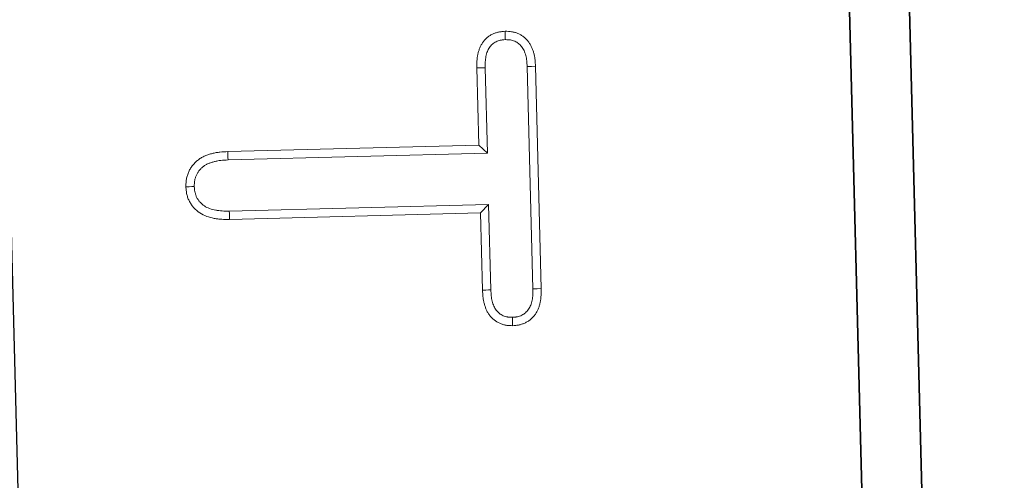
# Model space of a CAD drawing. Header units: metres. Extents: x 232680 to 233262, y 554200 to 554550.
# Tile 235 of 254: x 232761.0494 to 232761.1311, y 554483.767 to 554483.8052. Entities that reach past the tile are written whole.
import ezdxf

# ---------------------------------------------------------------- set-up
doc = ezdxf.new("R2010")
doc.units = ezdxf.units.M
for name, color, linetype, lineweight in [('ACO constructie 035', 7, 'Continuous', 35), ('ACO tekst', 251, 'Continuous', 9), ('N-WE-VH-VERHARDING_ASFALT_TUSSENLAAG_1-GD', 7, 'Continuous', 25), ('N-WE-VH-VERHARDING_ASFALT_TUSSENLAAG_2-GD', 7, 'Continuous', 25)]:
    doc.layers.add(name, color=color, linetype=linetype, lineweight=lineweight)

# ---------------------------------------------------------------- blocks, each defined once
blk = doc.blocks.new('KT 500-640 (doorsnede)')
at = {"layer": 'ACO constructie 035'}
blk.add_line((1, 0), (0, 0), dxfattribs=at)
at = {"layer": 'ACO tekst'}
for p, q in [((0.83334, -0.031125), (0.851779, -0.031125)), ((0.83335, -0.031818), (0.851771, -0.031818)), ((0.840443, -0.035307), (0.833348, -0.035307)), ((0.840443, -0.035307), (0.83975, -0.036)), ((0.840443, -0.056828), (0.840443, -0.035307)), ((0.844682, -0.035307), (0.844682, -0.056827)), ((0.844682, -0.035307), (0.845375, -0.036)), ((0.85177, -0.035307), (0.844682, -0.035307)), ((0.83975, -0.036), (0.83334, -0.036)), ((0.83975, -0.056836), (0.83975, -0.036)), ((0.845375, -0.036), (0.845375, -0.056836)), ((0.851779, -0.036), (0.845375, -0.036))]:
    blk.add_line(p, q, dxfattribs=at)
at = {"layer": 'ACO tekst', "flags": 128}
for points in [[(0.83335, -0.031818), (0.833345, -0.031471), (0.83334, -0.031125)], [(0.851771, -0.031818), (0.851775, -0.031471), (0.851779, -0.031125)], [(0.854092, -0.033573), (0.854438, -0.033574), (0.854785, -0.033574)], [(0.833348, -0.035307), (0.833346, -0.035515), (0.833343, -0.035723), (0.83334, -0.036)], [(0.85177, -0.035307), (0.851773, -0.035515), (0.851776, -0.035723), (0.851779, -0.036)], [(0.840443, -0.056828), (0.840235, -0.05683), (0.840027, -0.056833), (0.83975, -0.056836)], [(0.844682, -0.056827), (0.84489, -0.05683), (0.845098, -0.056833), (0.845375, -0.056836)], [(0.842579, -0.059682), (0.842579, -0.05989), (0.842579, -0.060098), (0.84258, -0.060375)]]:
    blk.add_lwpolyline(points, dxfattribs=at)
at = {"layer": 'ACO tekst'}
for points, knots in [([(0.830375, -0.033574), (0.830383, -0.033392), (0.83039, -0.03321), (0.830439, -0.032943), (0.830461, -0.032855), (0.830516, -0.032681), (0.830549, -0.032596), (0.830624, -0.03243), (0.830667, -0.032349), (0.830761, -0.032194), (0.830814, -0.03212), (0.830929, -0.03198), (0.830992, -0.031913), (0.831125, -0.031789), (0.831195, -0.031731), (0.831342, -0.031623), (0.831418, -0.031573), (0.831576, -0.031483), (0.831657, -0.031443), (0.831824, -0.031371), (0.831909, -0.03134), (0.832083, -0.031284), (0.83217, -0.031259), (0.832347, -0.031217), (0.832436, -0.031199), (0.832615, -0.031171), (0.832706, -0.03116), (0.832976, -0.031136), (0.833158, -0.03113), (0.83334, -0.031125)], [0, 0, 0, 0, 0.125, 0.125, 0.1875, 0.1875, 0.25, 0.25, 0.3125, 0.3125, 0.375, 0.375, 0.4375, 0.4375, 0.5, 0.5, 0.5625, 0.5625, 0.625, 0.625, 0.6875, 0.6875, 0.75, 0.75, 0.8125, 0.8125, 0.875, 0.875, 1, 1, 1, 1]), ([(0.831069, -0.033571), (0.831076, -0.033403), (0.831084, -0.033265), (0.831115, -0.033098), (0.83113, -0.033038), (0.831168, -0.032918), (0.831191, -0.032857), (0.831245, -0.03274), (0.831274, -0.032684), (0.831336, -0.032582), (0.831369, -0.032536), (0.831444, -0.032445), (0.831486, -0.0324), (0.831578, -0.032314), (0.831628, -0.032273), (0.831731, -0.032197), (0.831785, -0.032162), (0.831895, -0.032098), (0.831953, -0.03207), (0.832076, -0.032017), (0.832141, -0.031993), (0.832277, -0.031949), (0.832348, -0.031929), (0.83249, -0.031895), (0.832562, -0.031881), (0.832708, -0.031857), (0.83278, -0.031849), (0.833008, -0.031829), (0.833172, -0.031823), (0.83335, -0.031818)], [0.0074473, 0.0074473, 0.0074473, 0.0074473, 0.125, 0.125, 0.1875, 0.1875, 0.25, 0.25, 0.3125, 0.3125, 0.375, 0.375, 0.4375, 0.4375, 0.5, 0.5, 0.5625, 0.5625, 0.625, 0.625, 0.6875, 0.6875, 0.75, 0.75, 0.8125, 0.8125, 0.875, 0.875, 0.9976437, 0.9976437, 0.9976437, 0.9976437]), ([(0.851771, -0.031818), (0.85195, -0.031822), (0.852118, -0.031827), (0.852349, -0.031846), (0.852423, -0.031854), (0.85257, -0.031877), (0.852643, -0.031891), (0.852788, -0.031924), (0.852861, -0.031943), (0.853002, -0.031987), (0.853068, -0.03201), (0.853192, -0.032061), (0.853248, -0.032089), (0.853353, -0.032148), (0.853405, -0.032182), (0.853509, -0.032259), (0.85356, -0.032303), (0.853657, -0.032394), (0.853701, -0.03244), (0.85378, -0.032534), (0.853814, -0.03258), (0.853877, -0.032682), (0.853907, -0.032737), (0.853962, -0.032855), (0.853986, -0.032918), (0.854026, -0.03304), (0.854042, -0.0331), (0.854059, -0.033188), (0.854064, -0.033218), (0.854072, -0.033284), (0.854076, -0.033319), (0.854084, -0.033422), (0.854088, -0.033494), (0.854092, -0.033573)], [0.0019917, 0.0019917, 0.0019917, 0.0019917, 0.125, 0.125, 0.1875, 0.1875, 0.25, 0.25, 0.3125, 0.3125, 0.375, 0.375, 0.4375, 0.4375, 0.5, 0.5, 0.5625, 0.5625, 0.625, 0.625, 0.6875, 0.6875, 0.75, 0.75, 0.8125, 0.8125, 0.875, 0.875, 0.90625, 0.90625, 0.9375, 0.9375, 0.9924284, 0.9924284, 0.9924284, 0.9924284]), ([(0.851779, -0.031125), (0.851963, -0.03113), (0.852146, -0.031134), (0.852419, -0.031157), (0.85251, -0.031167), (0.852691, -0.031194), (0.852781, -0.031211), (0.85296, -0.031252), (0.853048, -0.031276), (0.853224, -0.03133), (0.85331, -0.031361), (0.85348, -0.031431), (0.853562, -0.03147), (0.853722, -0.03156), (0.853798, -0.031611), (0.853945, -0.031721), (0.854015, -0.03178), (0.85415, -0.031905), (0.854213, -0.031972), (0.854331, -0.032112), (0.854385, -0.032186), (0.854482, -0.032342), (0.854525, -0.032423), (0.854602, -0.032589), (0.854636, -0.032675), (0.854693, -0.032849), (0.854716, -0.032938), (0.854742, -0.033073), (0.854749, -0.033118), (0.854761, -0.033208), (0.854765, -0.033254), (0.854777, -0.033391), (0.854781, -0.033483), (0.854785, -0.033574)], [0, 0, 0, 0, 0.125, 0.125, 0.1875, 0.1875, 0.25, 0.25, 0.3125, 0.3125, 0.375, 0.375, 0.4375, 0.4375, 0.5, 0.5, 0.5625, 0.5625, 0.625, 0.625, 0.6875, 0.6875, 0.75, 0.75, 0.8125, 0.8125, 0.875, 0.875, 0.90625, 0.90625, 0.9375, 0.9375, 1, 1, 1, 1]), ([(0.831069, -0.033571), (0.830953, -0.033571), (0.830837, -0.033572), (0.830722, -0.033572), (0.830606, -0.033573), (0.830491, -0.033574), (0.830375, -0.033574)], [0, 0, 0, 0, 0.000693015, 0.000693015, 0.000693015, 0.00138603, 0.00138603, 0.00138603, 0.00138603]), ([(0.83334, -0.036), (0.833159, -0.035996), (0.832977, -0.035991), (0.832707, -0.035968), (0.832618, -0.035958), (0.832439, -0.03593), (0.83235, -0.035912), (0.832174, -0.035871), (0.832086, -0.035847), (0.831913, -0.035793), (0.831827, -0.035763), (0.83166, -0.035694), (0.831578, -0.035655), (0.83142, -0.035568), (0.831343, -0.035519), (0.831124, -0.035357), (0.830992, -0.035231), (0.83082, -0.03502), (0.830767, -0.034947), (0.830671, -0.034793), (0.830627, -0.034714), (0.830551, -0.034549), (0.830518, -0.034465), (0.830464, -0.034292), (0.830442, -0.034203), (0.830418, -0.03407), (0.830411, -0.034025), (0.8304, -0.033935), (0.830396, -0.03389), (0.830384, -0.033755), (0.83038, -0.033665), (0.830375, -0.033574)], [0, 0, 0, 0, 0.125, 0.125, 0.1875, 0.1875, 0.25, 0.25, 0.3125, 0.3125, 0.375, 0.375, 0.4375, 0.4375, 0.5, 0.5, 0.625, 0.625, 0.6875, 0.6875, 0.75, 0.75, 0.8125, 0.8125, 0.875, 0.875, 0.90625, 0.90625, 0.9375, 0.9375, 1, 1, 1, 1]), ([(0.833348, -0.035307), (0.833171, -0.035303), (0.833006, -0.035298), (0.83278, -0.035279), (0.832708, -0.035271), (0.832564, -0.035248), (0.832492, -0.035234), (0.832348, -0.0352), (0.832276, -0.03518), (0.832135, -0.035136), (0.832068, -0.035113), (0.831945, -0.035062), (0.831888, -0.035035), (0.831782, -0.034976), (0.83173, -0.034943), (0.831582, -0.034834), (0.831493, -0.034749), (0.831375, -0.034604), (0.831338, -0.034553), (0.831272, -0.034448), (0.831242, -0.034394), (0.831192, -0.034285), (0.83117, -0.034229), (0.831134, -0.034113), (0.831119, -0.034052), (0.831102, -0.03396), (0.831098, -0.033929), (0.831089, -0.033861), (0.831086, -0.033825), (0.831077, -0.033721), (0.831073, -0.033649), (0.831069, -0.033571)], [0.001975, 0.001975, 0.001975, 0.001975, 0.125, 0.125, 0.1875, 0.1875, 0.25, 0.25, 0.3125, 0.3125, 0.375, 0.375, 0.4375, 0.4375, 0.5, 0.5, 0.625, 0.625, 0.6875, 0.6875, 0.75, 0.75, 0.8125, 0.8125, 0.875, 0.875, 0.90625, 0.90625, 0.9375, 0.9375, 0.9924172, 0.9924172, 0.9924172, 0.9924172]), ([(0.854092, -0.033573), (0.854088, -0.033652), (0.854084, -0.033724), (0.854075, -0.033827), (0.854071, -0.033862), (0.854063, -0.033928), (0.854058, -0.033959), (0.854041, -0.034048), (0.854026, -0.034108), (0.853987, -0.034224), (0.853965, -0.03428), (0.853885, -0.034446), (0.853815, -0.034554), (0.853653, -0.034748), (0.853561, -0.034833), (0.85341, -0.034942), (0.853357, -0.034976), (0.853249, -0.035035), (0.853191, -0.035062), (0.853065, -0.035113), (0.852998, -0.035136), (0.852855, -0.03518), (0.852782, -0.0352), (0.852636, -0.035233), (0.852563, -0.035247), (0.852417, -0.03527), (0.852344, -0.035278), (0.852115, -0.035298), (0.851949, -0.035302), (0.85177, -0.035307)], [0.0076139, 0.0076139, 0.0076139, 0.0076139, 0.0625, 0.0625, 0.09375, 0.09375, 0.125, 0.125, 0.1875, 0.1875, 0.25, 0.25, 0.375, 0.375, 0.5, 0.5, 0.5625, 0.5625, 0.625, 0.625, 0.6875, 0.6875, 0.75, 0.75, 0.8125, 0.8125, 0.875, 0.875, 0.9979258, 0.9979258, 0.9979258, 0.9979258]), ([(0.854785, -0.033574), (0.854781, -0.033665), (0.854776, -0.033757), (0.854765, -0.033893), (0.85476, -0.033938), (0.854749, -0.034028), (0.854742, -0.034073), (0.854716, -0.034207), (0.854693, -0.034296), (0.854636, -0.034469), (0.854602, -0.034554), (0.854483, -0.034801), (0.854382, -0.034955), (0.854148, -0.035235), (0.854014, -0.035361), (0.853792, -0.035521), (0.853715, -0.03557), (0.853555, -0.035657), (0.853472, -0.035696), (0.853303, -0.035764), (0.853217, -0.035794), (0.853042, -0.035847), (0.852954, -0.035871), (0.852776, -0.035912), (0.852686, -0.035929), (0.852506, -0.035957), (0.852416, -0.035967), (0.852144, -0.03599), (0.851962, -0.035995), (0.851779, -0.036)], [0, 0, 0, 0, 0.0625, 0.0625, 0.09375, 0.09375, 0.125, 0.125, 0.1875, 0.1875, 0.25, 0.25, 0.375, 0.375, 0.5, 0.5, 0.5625, 0.5625, 0.625, 0.625, 0.6875, 0.6875, 0.75, 0.75, 0.8125, 0.8125, 0.875, 0.875, 1, 1, 1, 1]), ([(0.84258, -0.060375), (0.842473, -0.060371), (0.842366, -0.060366), (0.842206, -0.060354), (0.842153, -0.060348), (0.842047, -0.060334), (0.841995, -0.060325), (0.841838, -0.060293), (0.841735, -0.060263), (0.841584, -0.06021), (0.841534, -0.06019), (0.841435, -0.060149), (0.841386, -0.060127), (0.84124, -0.060058), (0.841146, -0.060007), (0.841011, -0.059921), (0.840967, -0.059891), (0.840882, -0.059827), (0.84084, -0.059794), (0.840718, -0.059689), (0.840642, -0.059614), (0.840497, -0.059455), (0.84043, -0.059372), (0.840305, -0.059198), (0.840248, -0.059107), (0.840147, -0.058919), (0.840102, -0.058822), (0.840024, -0.058623), (0.839989, -0.058522), (0.839927, -0.058316), (0.8399, -0.058213), (0.839851, -0.058005), (0.839831, -0.0579), (0.839798, -0.057689), (0.839786, -0.057583), (0.83976, -0.057264), (0.839755, -0.05705), (0.83975, -0.056836)], [0, 0, 0, 0, 0.0625, 0.0625, 0.09375, 0.09375, 0.125, 0.125, 0.1875, 0.1875, 0.21875, 0.21875, 0.25, 0.25, 0.3125, 0.3125, 0.34375, 0.34375, 0.375, 0.375, 0.4375, 0.4375, 0.5, 0.5, 0.5625, 0.5625, 0.625, 0.625, 0.6875, 0.6875, 0.75, 0.75, 0.8125, 0.8125, 0.875, 0.875, 1, 1, 1, 1]), ([(0.842579, -0.059682), (0.842483, -0.059678), (0.842395, -0.059674), (0.842272, -0.059664), (0.84223, -0.059659), (0.842154, -0.059649), (0.842119, -0.059643), (0.842014, -0.059622), (0.84194, -0.059601), (0.841827, -0.059561), (0.841789, -0.059546), (0.841711, -0.059514), (0.841672, -0.059496), (0.841561, -0.059443), (0.841491, -0.059405), (0.841397, -0.059345), (0.841367, -0.059325), (0.841308, -0.059281), (0.841279, -0.059258), (0.841193, -0.059184), (0.841137, -0.059129), (0.841028, -0.059009), (0.840977, -0.058946), (0.840885, -0.058817), (0.840843, -0.058751), (0.840771, -0.058617), (0.840738, -0.058545), (0.840676, -0.05839), (0.840648, -0.058306), (0.840595, -0.058131), (0.840571, -0.058041), (0.84053, -0.057864), (0.840513, -0.057776), (0.840485, -0.057599), (0.840475, -0.057512), (0.840453, -0.057237), (0.840448, -0.057039), (0.840443, -0.056828)], [0.0056704, 0.0056704, 0.0056704, 0.0056704, 0.0625, 0.0625, 0.09375, 0.09375, 0.125, 0.125, 0.1875, 0.1875, 0.21875, 0.21875, 0.25, 0.25, 0.3125, 0.3125, 0.34375, 0.34375, 0.375, 0.375, 0.4375, 0.4375, 0.5, 0.5, 0.5625, 0.5625, 0.625, 0.625, 0.6875, 0.6875, 0.75, 0.75, 0.8125, 0.8125, 0.875, 0.875, 0.99848, 0.99848, 0.99848, 0.99848]), ([(0.844682, -0.056827), (0.844677, -0.057037), (0.844672, -0.057235), (0.84465, -0.057514), (0.844641, -0.057603), (0.844615, -0.057781), (0.844599, -0.05787), (0.844542, -0.058132), (0.844491, -0.058305), (0.844368, -0.058617), (0.844295, -0.058754), (0.844116, -0.059012), (0.84401, -0.059131), (0.843836, -0.059282), (0.843776, -0.059327), (0.843649, -0.059411), (0.843582, -0.05945), (0.843442, -0.059519), (0.843368, -0.05955), (0.843222, -0.0596), (0.84315, -0.05962), (0.843042, -0.059642), (0.843006, -0.059648), (0.842928, -0.059658), (0.842886, -0.059663), (0.842762, -0.059673), (0.842674, -0.059677), (0.842579, -0.059682)], [0.0016676, 0.0016676, 0.0016676, 0.0016676, 0.125, 0.125, 0.1875, 0.1875, 0.25, 0.25, 0.375, 0.375, 0.5, 0.5, 0.625, 0.625, 0.6875, 0.6875, 0.75, 0.75, 0.8125, 0.8125, 0.875, 0.875, 0.90625, 0.90625, 0.9375, 0.9375, 0.9942984, 0.9942984, 0.9942984, 0.9942984]), ([(0.845375, -0.056836), (0.84537, -0.057049), (0.845365, -0.057262), (0.84534, -0.05758), (0.845329, -0.057685), (0.845299, -0.057896), (0.84528, -0.058001), (0.845212, -0.058313), (0.845152, -0.058518), (0.844995, -0.058914), (0.844896, -0.059104), (0.844653, -0.059454), (0.84451, -0.059614), (0.844268, -0.059824), (0.844184, -0.059889), (0.844006, -0.060006), (0.843913, -0.060059), (0.843722, -0.060153), (0.843623, -0.060194), (0.843422, -0.060265), (0.843319, -0.060293), (0.843163, -0.060325), (0.84311, -0.060333), (0.843005, -0.060347), (0.842952, -0.060352), (0.842793, -0.060366), (0.842687, -0.06037), (0.84258, -0.060375)], [0, 0, 0, 0, 0.125, 0.125, 0.1875, 0.1875, 0.25, 0.25, 0.375, 0.375, 0.5, 0.5, 0.625, 0.625, 0.6875, 0.6875, 0.75, 0.75, 0.8125, 0.8125, 0.875, 0.875, 0.90625, 0.90625, 0.9375, 0.9375, 1, 1, 1, 1])]:
    blk.add_open_spline(points, degree=3, knots=knots, dxfattribs=at)

msp = doc.modelspace()

# ---------------------------------------------------------------- linework, layer by layer
at = {"layer": 'N-WE-VH-VERHARDING_ASFALT_TUSSENLAAG_1-GD', "flags": 128}
msp.add_lwpolyline([(232761.082697, 554485.188217), (232761.188093, 554481.089482), (232761.258113, 554481.089611), (232761.152721, 554485.188217)], close=True, dxfattribs=at)
at = {"layer": 'N-WE-VH-VERHARDING_ASFALT_TUSSENLAAG_2-GD', "flags": 128}
msp.add_lwpolyline([(232761.011389, 554485.238217), (232761.119353, 554481.039611), (232761.189376, 554481.039611), (232761.081412, 554485.238217)], close=True, dxfattribs=at)

# ---------------------------------------------------------------- block references
at = {"rotation": 271.4729954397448}
msp.add_blockref('KT 500-640 (doorsnede)', (232761.101884, 554484.635205), dxfattribs=at)

doc.saveas('drawing.dxf')
